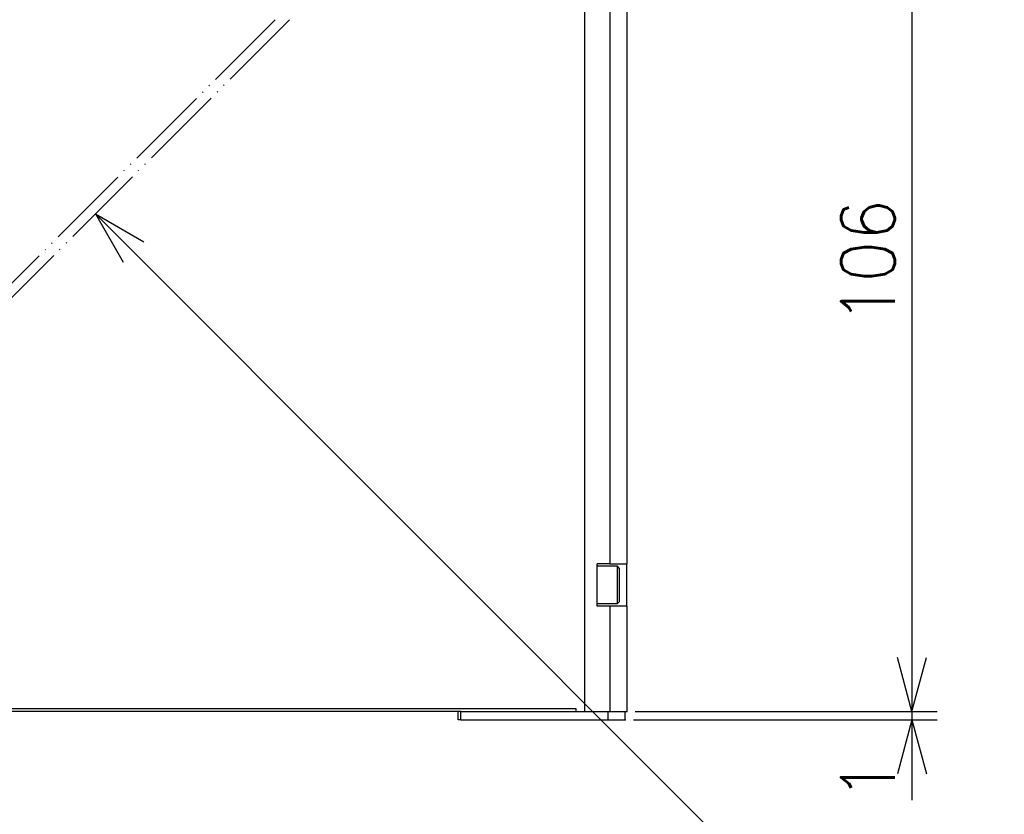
# Model space of a CAD drawing. Header units: inches. Extents: x 22 to 818, y 23 to 565.
# Tile 4 of 32: x 339 to 456, y 231 to 325. Entities that reach past the tile are written whole.
import ezdxf

# ---------------------------------------------------------------- set-up
doc = ezdxf.new("R2010")
doc.units = ezdxf.units.IN
doc.linetypes.add('PHANTOM', pattern=[13, 10, -1, 0, -1, 0, -1])
doc.layers.add('1', color=7, linetype='Continuous')
doc.styles.add('CONVERTER_11', font='txt.shx', dxfattribs={"width": 0.9})
doc.dimstyles.new('ME10_DIM_27', dxfattribs={"dimtxt": 6.4, "dimasz": 6.4, "dimexe": 3, "dimexo": 1, "dimgap": 2, "dimtad": 1, "dimzin": 12, "dimdsep": 46, "dimtxsty": 'CONVERTER_11', "dimblk1": 'OPEN30', "dimblk2": 'OPEN30', "dimsah": 1, "dimcen": 0.09, "dimclrd": 3, "dimclre": 3, "dimclrt": 4, "dimadec": 0, "dimazin": 0, "dimtfac": 1, "dimtdec": 4, "dimtix": 1, "dimtmove": 0, "dimatfit": 3, "dimfxl": 1, "dimtolj": 1, "dimtzin": 0, "dimarcsym": 0})
doc.dimstyles.new('ME10_DIM_28', dxfattribs={"dimtxt": 6.4, "dimasz": 6.4, "dimexe": 3, "dimexo": 1, "dimgap": 2, "dimtad": 1, "dimzin": 12, "dimdsep": 46, "dimtxsty": 'CONVERTER_11', "dimblk1": 'OPEN30', "dimblk2": 'OPEN30', "dimsah": 1, "dimcen": 0.09, "dimclrd": 3, "dimclre": 3, "dimclrt": 4, "dimadec": 0, "dimazin": 0, "dimtfac": 1, "dimtdec": 4, "dimtix": 1, "dimtmove": 0, "dimatfit": 3, "dimfxl": 1, "dimtolj": 1, "dimtzin": 0, "dimarcsym": 0})
doc.dimstyles.get("Standard").update_dxf_attribs({"dimtxt": 0.18, "dimasz": 0.18, "dimexe": 0.18, "dimexo": 0.0625, "dimgap": 0.09, "dimtad": 0, "dimtih": 1, "dimtoh": 1, "dimdec": 4, "dimzin": 0, "dimdsep": 46, "dimtxsty": 'Standard', "dimcen": 0.09, "dimadec": 0, "dimazin": 0, "dimtfac": 1, "dimtdec": 4, "dimtofl": 0, "dimtmove": 0, "dimatfit": 3, "dimfxl": 1, "dimtolj": 1, "dimtzin": 0, "dimarcsym": 0})

# ---------------------------------------------------------------- blocks, each defined once
blk = doc.blocks.new('*D24')
at = {"layer": '1', "color": 3, "linetype": 'Continuous'}
for p, q in [((410.8, 348.74), (447.69, 348.74)), ((444.69, 348.74), (444.69, 242.74)), ((411.9, 242.74), (447.69, 242.74))]:
    blk.add_line(p, q, dxfattribs=at)
at = {"layer": '1', "color": 3}
for p, q in [((444.69, 348.74), (442.98, 342.34)), ((444.69, 348.74), (446.41, 342.34)), ((444.69, 242.74), (442.98, 249.14)), ((444.69, 242.74), (446.41, 249.14))]:
    blk.add_line(p, q, dxfattribs=at)
at = {"layer": '1', "color": 4, "insert": (442.69, 288.66), "char_height": 6.4, "attachment_point": 7, "rotation": 90, "line_spacing_factor": 0.60024, "style": 'CONVERTER_11'}
blk.add_mtext('106', dxfattribs=at)
blk = doc.blocks.new('_OPEN30')
at = {"color": 0, "linetype": 'ByBlock', "lineweight": -2}
for p, q in [((-1, 0.267949), (0, 0)), ((0, 0), (-1, -0.267949)), ((0, 0), (-1, 0))]:
    blk.add_line(p, q, dxfattribs=at)
blk = doc.blocks.new('*D25')
at = {"layer": '1', "color": 3, "linetype": 'Continuous'}
for p, q in [((444.69, 255.54), (444.69, 232.22)), ((411.7, 241.74), (447.69, 241.74)), ((411.9, 242.74), (447.69, 242.74))]:
    blk.add_line(p, q, dxfattribs=at)
at = {"layer": '1', "color": 3}
for p, q in [((444.69, 242.74), (442.98, 249.14)), ((444.69, 242.74), (446.41, 249.14)), ((444.69, 241.74), (442.98, 235.34)), ((444.69, 241.74), (446.41, 235.34))]:
    blk.add_line(p, q, dxfattribs=at)
at = {"layer": '1', "color": 4, "insert": (442.69, 232.22), "char_height": 6.4, "attachment_point": 7, "rotation": 90, "line_spacing_factor": 0.60024, "style": 'CONVERTER_11'}
blk.add_mtext('1', dxfattribs=at)

msp = doc.modelspace()

# ---------------------------------------------------------------- linework, layer by layer
at = {"color": 250, "linetype": 'Continuous'}
for p, q in [((405.897, 242.741), (405.897, 343.741)), ((405.897, 242.741), (405.897, 343.741)), ((408.897, 327.241), (408.897, 260.241)), ((410.897, 327.241), (410.897, 260.241)), ((407.397, 255.241), (407.397, 260.241)), ((408.897, 260.241), (407.397, 260.241)), ((407.397, 259.991), (409.737, 259.991)), ((408.897, 260.241), (410.897, 260.241)), ((409.737, 259.991), (409.737, 255.662)), ((409.997, 259.731), (409.737, 259.991)), ((409.997, 259.731), (409.997, 255.902)), ((410.897, 255.241), (410.897, 260.241)), ((409.737, 255.491), (409.997, 255.751)), ((409.997, 255.902), (409.997, 255.751)), ((409.737, 255.491), (407.397, 255.491)), ((408.897, 255.241), (407.397, 255.241)), ((410.897, 255.241), (408.897, 255.241)), ((408.897, 255.241), (408.897, 242.741)), ((409.737, 255.662), (409.737, 255.491)), ((410.897, 255.241), (410.897, 242.741)), ((404.897, 243.041), (287.897, 243.041)), ((404.897, 242.741), (404.897, 243.041)), ((390.897, 242.741), (287.897, 242.741)), ((391.197, 242.741), (390.897, 242.741)), ((390.897, 241.741), (390.897, 242.741)), ((391.197, 241.741), (390.897, 241.741)), ((391.197, 242.741), (404.897, 242.741)), ((391.197, 241.741), (391.197, 242.741)), ((391.197, 241.741), (408.697, 241.741)), ((404.897, 242.741), (405.897, 242.741)), ((404.897, 242.741), (405.897, 242.741)), ((405.897, 242.741), (408.697, 242.741)), ((405.897, 242.741), (408.697, 242.741)), ((408.697, 242.741), (408.897, 242.741)), ((408.697, 241.741), (408.697, 242.741)), ((408.697, 241.741), (410.697, 241.741)), ((408.897, 242.741), (410.897, 242.741)), ((410.697, 241.741), (410.697, 242.741))]:
    msp.add_line(p, q, dxfattribs=at)
at = {"color": 250, "linetype": 'PHANTOM'}
for p, q in [((369.2, 324.741), (288.897, 244.438)), ((289.197, 243.041), (370.897, 324.741))]:
    msp.add_line(p, q, dxfattribs=at)
at = {"layer": '1', "color": 3, "linetype": 'Continuous'}
for q in [(351.193, 295.986), (353.618, 298.411)]:
    msp.add_line((347.88, 301.724), q, dxfattribs=at)
at = {"layer": '1', "color": 7}
for p in [(410.697, 241.741), (410.897, 242.741), (410.897, 242.741)]:
    msp.add_point(p, dxfattribs=at)

# ---------------------------------------------------------------- dimensions: what is measured, and where the dimension line sits
at = {"layer": '1'}
for base, p1, p2, text, dimstyle, picture, middle in [((444.691, 242.741), (409.797, 348.741), (410.897, 242.741), '106', 'ME10_DIM_27', '*D24', (439.491, 295.741)), ((444.691, 241.741), (410.897, 242.741), (410.697, 241.741), '1', 'ME10_DIM_28', '*D25', (439.491, 234.58))]:
    dim = msp.add_linear_dim(base=base, p1=p1, p2=p2, angle=90, text=text, dimstyle=dimstyle, dxfattribs=at)
    dim.commit()
    dim.dimension.update_dxf_attribs({"geometry": picture, "text_midpoint": middle, "text_rotation": 90})

# ---------------------------------------------------------------- leaders
at = {"layer": '1', "color": 3, "linetype": 'Continuous', "has_arrowhead": 0}
msp.add_leader([(347.88, 301.724), (441.713, 207.891), (496.273, 207.891), (441.713, 207.891)], dimstyle='Standard', dxfattribs=at)

doc.saveas('drawing.dxf')
